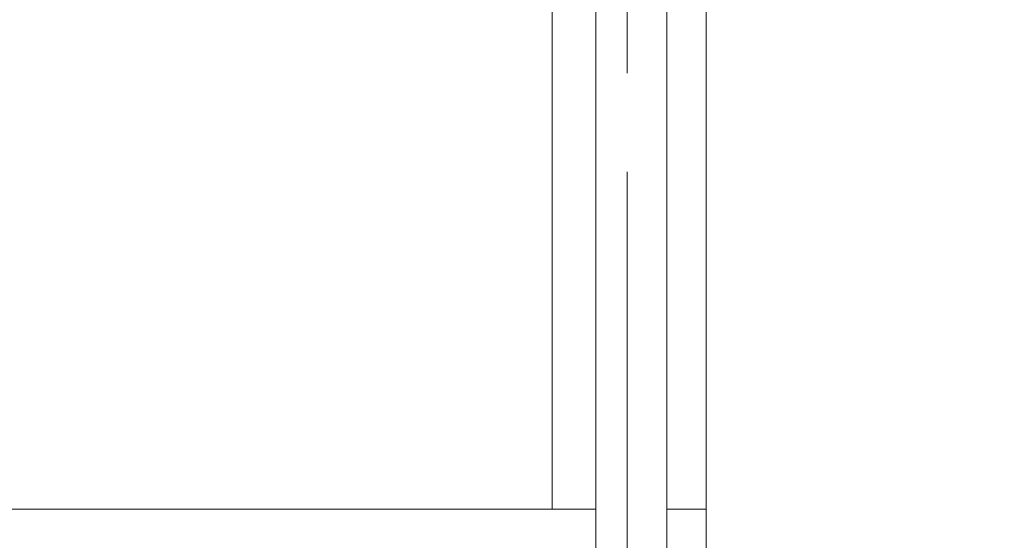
# Model space of a CAD drawing. Header units: millimetres. Extents: x 6807 to 7919, y 15387 to 15883.
# Tile 72 of 120: x 7609 to 7634, y 15537 to 15550. Entities that reach past the tile are written whole.
import ezdxf

# ---------------------------------------------------------------- set-up
doc = ezdxf.new("R2010")
doc.units = ezdxf.units.MM
doc.header["$LTSCALE"] = 10
doc.linetypes.add('MITTE', pattern=[2, 1.25, -0.25, 0.25, -0.25])
for name, color, linetype, lineweight in [('PS_DIM', 4, 'Continuous', 13), ('PS_Object', 30, 'Continuous', 13), ('PS_SOLID', 7, 'Continuous', 30)]:
    doc.layers.add(name, color=color, linetype=linetype, lineweight=lineweight)
doc.styles.add('simplex', font='simplex.shx', dxfattribs={"width": 0.75})
doc.dimstyles.new('1_100_SC', dxfattribs={"dimtxt": 2, "dimasz": 1, "dimexe": 1, "dimexo": 1, "dimgap": 1, "dimtad": 1, "dimdec": 0, "dimlfac": 100, "dimtxsty": 'simplex', "dimblk": 'dimznak', "dimcen": 2, "dimclrd": 256, "dimclre": 256, "dimclrt": 7, "dimadec": 1, "dimazin": 0, "dimtfac": 1, "dimtdec": 0, "dimtix": 1, "dimtmove": 2, "dimatfit": 3, "dimldrblk": 'dim-grot', "dimfxl": 1, "dimarcsym": 0})

# ---------------------------------------------------------------- blocks, each defined once
blk = doc.blocks.new('dim-grot')
blk.add_hatch(color=256).paths.add_polyline_path([(0, 0), (-2, 0.5), (-2, -0.5)])
blk.add_lwpolyline([(0, 0), (-2, 0.5), (-2, -0.5), (0, 0)])
blk = doc.blocks.new('dimznak')
at = {"color": 0}
for points in [[(0, 2), (0, -2)], [(-2, 0), (2, 0)]]:
    blk.add_lwpolyline(points, dxfattribs=at)
at = {"color": 2}
blk.add_lwpolyline([(1, 1), (-1, -1)], dxfattribs=at)

msp = doc.modelspace()

# ---------------------------------------------------------------- linework, layer by layer
at = {"layer": 'PS_Object', "color": 5, "linetype": 'MITTE'}
msp.add_line((7624.422, 15493.934, -0.807), (7624.422, 15778.153, -0.807), dxfattribs=at)
at = {"layer": 'PS_SOLID', "color": 253, "linetype": 'Continuous', "lineweight": 5}
for p, q in [((7623.622, 15584.942, -0.807), (7623.622, 15528.942, -0.807)), ((7622.522, 15577.942, -0.807), (7622.522, 15537.891, -0.807)), ((7626.422, 15574.947, -0.807), (7626.422, 15523.947, -0.807)), ((7625.422, 15531.942, -0.807), (7625.422, 15574.642, -0.807)), ((7623.622, 15537.891, -0.807), (7607.937, 15537.891, -0.807)), ((7626.422, 15537.891, -0.807), (7625.422, 15537.891, -0.807))]:
    msp.add_line(p, q, dxfattribs=at)

# ---------------------------------------------------------------- dimensions: what is measured, and where the dimension line sits
at = {"layer": 'PS_DIM'}
msp.add_linear_dim(base=(7636.885, 15574.642), p1=(7625.422, 15531.942, -0.807), p2=(7625.422, 15574.642, -0.807), angle=90, dimstyle='1_100_SC', dxfattribs=at).render()

doc.saveas('drawing.dxf')
